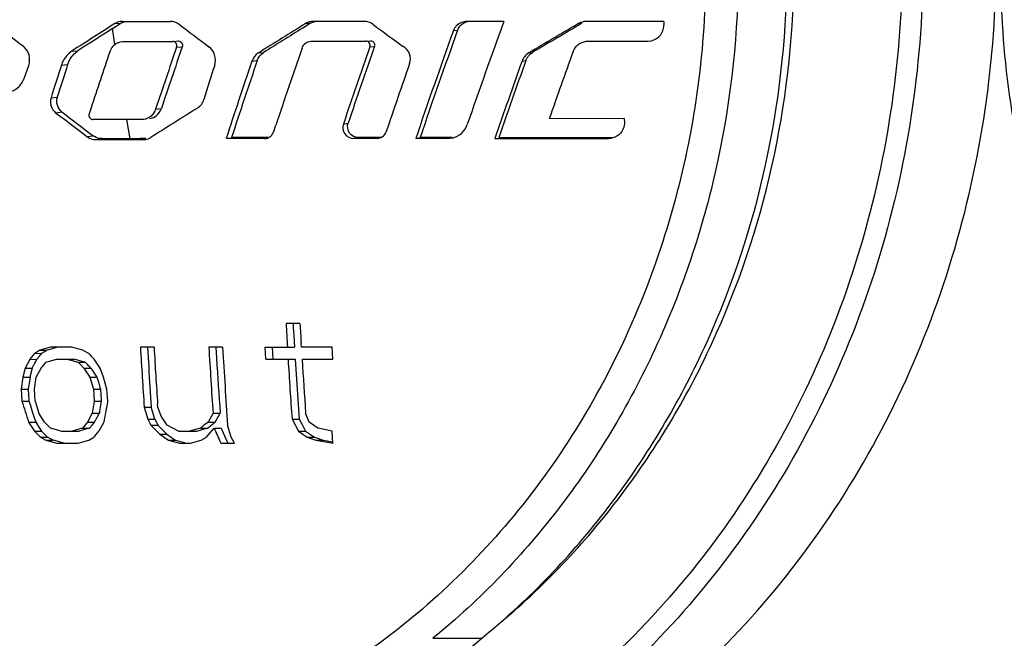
# Model space of a CAD drawing. Header units: millimetres. Extents: x 0 to 420, y 0 to 297.
# Tile 14 of 105: x 90.39 to 94.17, y 117.01 to 119.39. Entities that reach past the tile are written whole.
import ezdxf

# ---------------------------------------------------------------- set-up
doc = ezdxf.new("R2010")
doc.units = ezdxf.units.MM
doc.header["$LTSCALE"] = 23.1
doc.layers.get('0').update_dxf_attribs({"linetype": 'CONTINUOUS'})
doc.layers.add('DIM_PILOTEES', color=7, linetype='CONTINUOUS')
doc.styles.get("Standard").update_dxf_attribs({"font": 'txt', "width": 0.7})
doc.dimstyles.new('DIMSTYLE_1', dxfattribs={"dimtxt": 2.5, "dimasz": 3.5, "dimexe": 2, "dimexo": 0, "dimtad": 1, "dimlfac": 3.333333, "dimdsep": 46, "dimtxsty": 'Standard', "dimblk": '_FILLED', "dimblk1": '_FILLED', "dimblk2": '_FILLED', "dimcen": 0.09, "dimazin": 2, "dimtp": 0.5, "dimtm": 0.5, "dimtfac": 1, "dimtofl": 0, "dimtmove": 0, "dimatfit": 3, "dimldrblk": '_FILLED', "dimfxl": 0, "dimtolj": 1, "dimarcsym": 0})

# ---------------------------------------------------------------- blocks, each defined once
blk = doc.blocks.new('_FILLED')
at = {"color": 0, "linetype": 'ByBlock'}
blk.add_solid([(0, 0), (-1, 0.1429), (-1, -0.1429)], dxfattribs=at)
blk = doc.blocks.new('*D3')
at = {"layer": 'DIM_PILOTEES', "color": 2, "linetype": 'Continuous'}
for p, q in [((74.3574, 100.1284), (74.3574, 170.3745)), ((137.9574, 98.666), (137.9574, 170.3745)), ((74.3574, 168.3745), (106.1574, 168.3745)), ((137.9574, 168.3745), (106.1574, 168.3745))]:
    blk.add_line(p, q, dxfattribs=at)
at = {"layer": 'DIM_PILOTEES', "color": 2, "linetype": 'Continuous', "xscale": 3.5, "yscale": 3.5, "zscale": 3.5, "rotation": 180}
blk.add_blockref('_FILLED', (74.3574, 168.3745), dxfattribs=at)
at = {"layer": 'DIM_PILOTEES', "color": 2, "linetype": 'Continuous', "xscale": 3.5, "yscale": 3.5, "zscale": 3.5}
blk.add_blockref('_FILLED', (137.9574, 168.3745), dxfattribs=at)
at = {"layer": 'DIM_PILOTEES', "color": 2, "linetype": 'Continuous', "insert": (106.1574, 171.4995), "char_height": 2.5, "width": 8.035714, "attachment_point": 2, "line_spacing_factor": 0.9}
blk.add_mtext('{\\ftxt;\\W0.0001;\\H0.0001;\\~}{\\ftxt;\\W2.1428571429;\\H2.5; }{\\ftxt;\\W0.0001;\\H0.0001;\\~}', dxfattribs=at)

msp = doc.modelspace()

# ---------------------------------------------------------------- linework, layer by layer
at = {"color": 7, "linetype": 'Continuous'}
for p, q in [((90.7478, 119.3564), (90.7801, 119.377)), ((90.7543, 119.3128), (90.7478, 119.3563)), ((90.7572, 119.3758), (90.7801, 119.377)), ((90.786, 119.3843), (90.7835, 119.3842)), ((90.786, 119.3843), (90.9705, 119.3843)), ((91.494, 119.3676), (91.479, 119.3583)), ((91.49, 119.3758), (91.509, 119.3769)), ((91.499, 119.3707), (91.494, 119.3676)), ((91.509, 119.3769), (91.499, 119.3707)), ((91.52, 119.3843), (91.5167, 119.3842)), ((91.7133, 119.3843), (91.52, 119.3843)), ((92.1069, 119.3832), (92.1034, 119.3831)), ((92.2517, 119.3831), (92.1069, 119.3832)), ((92.5385, 119.3758), (92.5519, 119.377)), ((92.5697, 119.3843), (92.5646, 119.3841)), ((92.8664, 119.3843), (92.5697, 119.3843)), ((92.8664, 119.3843), (92.8666, 119.3699)), ((92.058, 119.3486), (92.074, 119.3499)), ((90.757, 119.2951), (90.7543, 119.3128)), ((90.7873, 119.3072), (90.7908, 119.3074)), ((90.7908, 119.3074), (90.8222, 119.3074)), ((90.8222, 119.3074), (90.9797, 119.3074)), ((90.9797, 119.3074), (91.0016, 119.3089)), ((90.9944, 119.285), (91.0161, 119.2868)), ((91.5101, 119.308), (91.5129, 119.3081)), ((91.5129, 119.3081), (91.5361, 119.3081)), ((91.5129, 119.3081), (91.5361, 119.3081)), ((91.5361, 119.3081), (91.656, 119.3081)), ((91.656, 119.3081), (91.7222, 119.3081)), ((91.7222, 119.3081), (91.74, 119.3097)), ((91.7374, 119.2859), (91.7551, 119.2875)), ((92.5686, 119.3077), (92.5755, 119.3081)), ((92.5755, 119.3081), (92.5818, 119.3081)), ((92.5755, 119.3081), (92.5818, 119.3081)), ((92.5818, 119.3081), (92.8045, 119.3081)), ((92.8045, 119.3081), (92.8121, 119.3089)), ((90.5924, 119.2702), (90.6154, 119.2714)), ((91.3087, 119.2629), (91.329, 119.2648)), ((92.3477, 119.2631), (92.3621, 119.2649)), ((90.4084, 119.1644), (90.4261, 119.2151)), ((90.5517, 119.2161), (90.5758, 119.2185)), ((91.2841, 119.2315), (91.3042, 119.2334)), ((92.3216, 119.2315), (92.3362, 119.2335)), ((90.512, 119.0905), (90.5362, 119.0932)), ((90.5294, 119.0335), (90.5536, 119.0365)), ((90.6659, 119.0521), (90.6584, 119.0293)), ((90.9138, 119.0468), (90.9359, 119.0497)), ((90.8609, 119.007), (90.6731, 119.007)), ((90.8023, 119.007), (90.8143, 118.9336)), ((90.8682, 119.0076), (90.8609, 119.007)), ((91.3678, 118.961), (91.376, 118.9857)), ((91.6353, 118.9899), (91.6535, 118.9932)), ((92.6659, 119.0104), (92.4263, 119.0105)), ((92.7147, 119.0105), (92.6659, 119.0104)), ((92.7147, 119.0105), (92.7151, 118.996)), ((90.65, 118.9416), (90.6735, 118.9451)), ((90.6834, 118.9301), (90.7066, 118.9337)), ((90.6834, 118.9301), (90.8665, 118.9301)), ((90.8143, 118.9336), (90.7066, 118.9337)), ((90.8497, 118.9336), (90.8143, 118.9336)), ((90.8563, 118.9337), (90.8497, 118.9336)), ((90.8759, 118.9337), (90.8563, 118.9337)), ((91.3318, 118.9343), (91.1847, 118.9343)), ((91.3276, 118.9378), (91.2054, 118.9378)), ((91.3475, 118.9378), (91.3276, 118.9378)), ((91.3475, 118.9378), (91.3276, 118.9378)), ((91.3318, 118.9343), (91.3382, 118.9349)), ((91.7484, 118.9343), (91.6739, 118.9343)), ((91.7511, 118.9378), (91.6919, 118.9378)), ((91.7633, 118.9343), (91.7484, 118.9343)), ((91.7809, 118.9378), (91.7511, 118.9378)), ((91.7636, 118.9344), (91.7708, 118.9352)), ((91.9132, 118.9344), (91.93, 118.9379)), ((92.0368, 118.9343), (91.9132, 118.9344)), ((92.0529, 118.9378), (91.93, 118.9379)), ((92.0368, 118.9343), (92.0535, 118.9363)), ((91.4685, 118.2241), (91.4148, 118.2241)), ((91.442, 118.2241), (91.4429, 118.2088)), ((91.4429, 118.2088), (91.4446, 118.1781)), ((91.4446, 118.1781), (91.4473, 118.1322)), ((91.4738, 118.1322), (91.4729, 118.1477)), ((90.4301, 118.0857), (90.4495, 118.109)), ((90.4695, 118.1207), (90.4494, 118.109)), ((90.4495, 118.109), (90.4767, 118.1092)), ((90.5099, 118.1322), (90.4695, 118.1207)), ((90.4695, 118.1207), (90.4965, 118.1207)), ((90.4736, 118.1054), (90.4767, 118.1092)), ((90.4767, 118.1092), (90.4965, 118.1207)), ((90.5032, 118.1226), (90.4965, 118.1207)), ((90.5369, 118.1322), (90.5032, 118.1226)), ((90.5923, 118.1322), (90.5099, 118.1322)), ((90.6343, 118.1207), (90.62, 118.1245)), ((90.6343, 118.1207), (90.6557, 118.1092)), ((90.6557, 118.1092), (90.6594, 118.1054)), ((90.9077, 118.1322), (90.8554, 118.1322)), ((90.8825, 118.1322), (90.8848, 118.0939)), ((91.1712, 118.1322), (91.1183, 118.1322)), ((91.1454, 118.1322), (91.1479, 118.09)), ((91.3345, 118.1322), (91.4473, 118.1322)), ((91.3372, 118.0862), (91.3345, 118.1322)), ((91.3616, 118.1322), (91.3644, 118.0862)), ((91.5924, 118.1322), (91.4738, 118.1322)), ((91.5951, 118.0862), (91.5924, 118.1322)), ((90.4302, 118.0856), (90.4122, 118.0518)), ((90.4302, 118.0856), (90.4576, 118.0862)), ((90.4518, 118.0748), (90.4547, 118.0805)), ((90.4547, 118.0805), (90.4576, 118.0862)), ((90.4576, 118.0862), (90.4671, 118.0977)), ((90.4671, 118.0977), (90.4736, 118.1054)), ((90.4737, 118.0518), (90.4928, 118.0748)), ((90.4928, 118.0748), (90.5332, 118.0862)), ((90.5332, 118.0862), (90.6014, 118.0862)), ((90.5744, 118.0862), (90.6164, 118.0748)), ((90.6362, 118.0767), (90.6014, 118.0862)), ((90.6164, 118.0748), (90.6434, 118.0748)), ((90.6164, 118.0748), (90.6241, 118.0671)), ((90.6434, 118.0748), (90.6362, 118.0767)), ((90.6473, 118.0709), (90.6434, 118.0748)), ((90.6533, 118.0647), (90.6473, 118.0709)), ((90.6594, 118.1054), (90.6667, 118.0977)), ((90.6667, 118.0977), (90.6778, 118.0862)), ((90.7006, 118.0518), (90.6778, 118.0862)), ((91.3372, 118.0862), (91.4501, 118.0862)), ((91.4501, 118.0862), (91.4525, 118.0479)), ((91.4765, 118.0862), (91.5951, 118.0862)), ((90.4122, 118.0518), (90.4041, 118.0173)), ((90.4122, 118.0518), (90.4392, 118.0518)), ((90.4392, 118.0518), (90.4324, 118.0226)), ((90.4553, 118.0173), (90.4737, 118.0518)), ((90.6241, 118.0671), (90.6385, 118.0518)), ((90.6385, 118.0518), (90.6655, 118.0518)), ((90.6385, 118.0518), (90.6613, 118.0173)), ((90.6655, 118.0518), (90.6808, 118.0288)), ((90.7132, 118.0173), (90.7006, 118.0518)), ((90.4041, 118.0173), (90.3969, 117.9713)), ((90.4041, 118.0173), (90.4312, 118.0173)), ((90.4312, 118.0173), (90.4251, 117.979)), ((90.4324, 118.0226), (90.4312, 118.0173)), ((90.4324, 118.0226), (90.4312, 118.0173)), ((90.448, 117.9713), (90.4553, 118.0173)), ((90.6613, 118.0173), (90.6884, 118.0173)), ((90.6613, 118.0173), (90.6747, 117.9713)), ((90.6808, 118.0288), (90.6884, 118.0173)), ((90.6884, 118.0173), (90.6951, 117.9943)), ((90.6951, 117.9943), (90.6995, 117.979)), ((90.7265, 117.9713), (90.7132, 118.0173)), ((90.3969, 117.9713), (90.4239, 117.9713)), ((90.3969, 117.9713), (90.3999, 117.9254)), ((90.4251, 117.979), (90.4239, 117.9713)), ((90.4245, 117.975), (90.4239, 117.9713)), ((90.4239, 117.9713), (90.4254, 117.9484)), ((90.4511, 117.9254), (90.448, 117.9713)), ((90.6747, 117.9713), (90.7017, 117.9713)), ((90.6747, 117.9713), (90.6777, 117.9254)), ((90.6995, 117.979), (90.7017, 117.9713)), ((90.7017, 117.9713), (90.7033, 117.9484)), ((90.7296, 117.9254), (90.7265, 117.9713)), ((90.3999, 117.9254), (90.427, 117.9254)), ((90.4254, 117.9484), (90.4265, 117.933)), ((90.4265, 117.933), (90.427, 117.9254)), ((90.427, 117.9254), (90.4313, 117.912)), ((90.4511, 117.9254), (90.4645, 117.8794)), ((90.6777, 117.9254), (90.6705, 117.8794)), ((90.6777, 117.9254), (90.7048, 117.9254)), ((90.7048, 117.9254), (90.7024, 117.9101)), ((90.7033, 117.9484), (90.7043, 117.933)), ((90.7043, 117.933), (90.7048, 117.9254)), ((90.8946, 117.9407), (90.8971, 117.9024)), ((90.4313, 117.912), (90.4399, 117.8852)), ((90.4399, 117.8852), (90.4486, 117.8584)), ((90.6988, 117.8871), (90.6976, 117.8794)), ((90.7024, 117.9101), (90.6988, 117.8871)), ((90.87, 117.9024), (90.8971, 117.9024)), ((90.87, 117.9024), (90.8836, 117.8564)), ((90.8994, 117.8947), (90.8971, 117.9024)), ((90.9096, 117.8603), (90.8994, 117.8947)), ((90.9223, 117.9024), (90.9216, 117.9138)), ((90.9352, 117.8679), (90.9223, 117.9024)), ((91.4626, 117.8947), (91.4653, 117.8565)), ((90.4259, 117.845), (90.453, 117.845)), ((90.4259, 117.845), (90.4488, 117.8105)), ((90.4486, 117.8584), (90.453, 117.845)), ((90.453, 117.845), (90.4683, 117.822)), ((90.4874, 117.845), (90.4645, 117.8794)), ((90.5095, 117.822), (90.4874, 117.845)), ((90.6522, 117.845), (90.6331, 117.822)), ((90.6705, 117.8794), (90.6522, 117.845)), ((90.6522, 117.845), (90.6793, 117.845)), ((90.6705, 117.8794), (90.6976, 117.8794)), ((90.6762, 117.8411), (90.6793, 117.845)), ((90.6918, 117.868), (90.6947, 117.8737)), ((90.6947, 117.8737), (90.6976, 117.8794)), ((90.7143, 117.845), (90.6961, 117.8105)), ((90.8836, 117.8564), (90.9108, 117.8564)), ((90.8836, 117.8564), (90.8957, 117.8335)), ((90.9108, 117.8564), (90.9096, 117.8603)), ((90.9108, 117.8564), (90.9096, 117.8603)), ((90.9108, 117.8564), (90.9168, 117.845)), ((90.9168, 117.845), (90.9209, 117.8373)), ((90.9586, 117.8335), (90.9352, 117.8679)), ((91.1345, 117.8794), (91.1158, 117.845)), ((91.1158, 117.845), (91.143, 117.845)), ((91.1345, 117.8794), (91.1617, 117.8794)), ((91.143, 117.845), (91.1617, 117.8794)), ((91.438, 117.8565), (91.4653, 117.8565)), ((91.438, 117.8565), (91.4627, 117.8105)), ((91.4653, 117.8565), (91.4776, 117.8335)), ((91.5032, 117.845), (91.4901, 117.8794)), ((91.5372, 117.822), (91.5032, 117.845)), ((90.4488, 117.8105), (90.4759, 117.8105)), ((90.471, 117.7875), (90.4488, 117.8105)), ((90.4683, 117.822), (90.4759, 117.8105)), ((90.4759, 117.8105), (90.487, 117.799)), ((90.5515, 117.8105), (90.5095, 117.822)), ((90.5515, 117.8105), (90.6198, 117.8105)), ((90.6331, 117.822), (90.5927, 117.8105)), ((90.6535, 117.8201), (90.6198, 117.8105)), ((90.6331, 117.822), (90.6603, 117.822)), ((90.6603, 117.822), (90.6535, 117.8201)), ((90.6603, 117.822), (90.6698, 117.8335)), ((90.6698, 117.8335), (90.6762, 117.8411)), ((90.6801, 117.7914), (90.6961, 117.8105)), ((90.8957, 117.8335), (90.9229, 117.8335)), ((90.8957, 117.8335), (90.9296, 117.799)), ((90.9209, 117.8373), (90.9229, 117.8335)), ((90.9229, 117.8335), (90.9455, 117.8105)), ((90.9455, 117.8105), (90.9568, 117.799)), ((91.0023, 117.8105), (90.9586, 117.8335)), ((91.0023, 117.8105), (91.0716, 117.8105)), ((91.0857, 117.822), (91.0444, 117.8105)), ((91.0716, 117.8105), (91.0855, 117.8143)), ((91.0855, 117.8143), (91.1059, 117.8201)), ((91.0907, 117.8258), (91.0857, 117.822)), ((91.0857, 117.822), (91.1129, 117.822)), ((91.1129, 117.822), (91.1179, 117.8258)), ((91.1141, 117.7933), (91.1385, 117.822)), ((91.1179, 117.8258), (91.138, 117.8411)), ((91.1385, 117.822), (91.1658, 117.822)), ((91.1658, 117.822), (91.17, 117.8124)), ((91.17, 117.8124), (91.1827, 117.7837)), ((91.1918, 117.8298), (91.1907, 117.8335)), ((91.1918, 117.8298), (91.1907, 117.8335)), ((91.2046, 117.7875), (91.1918, 117.8298)), ((91.4627, 117.8105), (91.49, 117.8105)), ((91.4627, 117.8105), (91.4966, 117.7875)), ((91.4776, 117.8335), (91.49, 117.8105)), ((91.49, 117.8105), (91.5127, 117.7952)), ((91.5918, 117.8105), (91.5372, 117.822)), ((91.5953, 117.7645), (91.592, 117.8105)), ((90.471, 117.7875), (90.4981, 117.7875)), ((90.471, 117.7875), (90.4923, 117.776)), ((90.487, 117.799), (90.4944, 117.7913)), ((90.4923, 117.776), (90.5194, 117.776)), ((90.4923, 117.776), (90.5343, 117.7645)), ((90.4944, 117.7913), (90.4981, 117.7875)), ((90.5121, 117.7799), (90.4981, 117.7875)), ((90.5194, 117.776), (90.5121, 117.7799)), ((90.5266, 117.7741), (90.5194, 117.776)), ((90.5614, 117.7645), (90.5266, 117.7741)), ((90.6167, 117.7645), (90.6572, 117.776)), ((90.6572, 117.776), (90.677, 117.7875)), ((90.677, 117.7875), (90.6801, 117.7914)), ((90.9296, 117.799), (90.9568, 117.799)), ((90.9296, 117.799), (90.9627, 117.776)), ((90.9568, 117.799), (90.9789, 117.7837)), ((90.9627, 117.776), (90.99, 117.776)), ((90.9627, 117.776), (91.0056, 117.7645)), ((90.9789, 117.7837), (90.99, 117.776)), ((90.99, 117.776), (91.0042, 117.7722)), ((91.0042, 117.7722), (91.0257, 117.7665)), ((91.0477, 117.7645), (91.089, 117.776)), ((91.089, 117.776), (91.1093, 117.7875)), ((91.1093, 117.7875), (91.1141, 117.7933)), ((91.1827, 117.7837), (91.1912, 117.7645)), ((91.2169, 117.7645), (91.2046, 117.7875)), ((91.4966, 117.7875), (91.524, 117.7875)), ((91.4966, 117.7875), (91.5298, 117.776)), ((91.5127, 117.7952), (91.524, 117.7875)), ((91.524, 117.7875), (91.5571, 117.776)), ((91.5298, 117.776), (91.5571, 117.776)), ((91.5298, 117.776), (91.5955, 117.7645)), ((91.5571, 117.776), (91.595, 117.7694)), ((90.5343, 117.7645), (90.6167, 117.7645)), ((91.0056, 117.7645), (91.0477, 117.7645)), ((91.1639, 117.7645), (91.2169, 117.7645)), ((91.9795, 117.0144), (92.1667, 117.0144))]:
    msp.add_line(p, q, dxfattribs=at)
for centre, radius, start, end in [((112.6708, 147.9382), 36.2842, 231.9603, 232.14752), ((118.6659, 75.6685), 51.8578, 122.55963, 122.77592), ((118.3996, 76.1214), 51.3213, 122.60173, 122.77737), ((90.786, 119.3306), 0.0536, 117.1348, 122.4292), ((117.8426, 154.9121), 44.5347, 232.9407, 233.12498), ((127.2773, 61.664), 67.9071, 121.803184, 121.983408), ((127.0565, 62.0513), 67.4526, 121.832982, 121.983141), ((91.5201, 119.3271), 0.0572, 111.1313, 121.6903), ((125.0493, 165.0787), 56.5508, 233.92284, 234.06937), ((92.1071, 119.331), 0.0522, 94.0571, 113.9464), ((116.4303, 110.5708), 25.7345, 159.97485, 160.90934), ((148.6226, 24.1846), 110.4844, 120.505448, 120.620361), ((148.3336, 24.6989), 109.8887, 120.505432, 120.620366), ((92.57, 119.3212), 0.0631, 94.9087, 110.1729), ((116.2603, 110.6569), 25.7157, 160.24552, 161.22307), ((116.1468, 110.7048), 25.5781, 160.24557, 161.22313), ((121.9923, 108.6633), 32.7672, 161.08554, 161.52525), ((121.8425, 108.7237), 32.5859, 161.08535, 161.52536), ((115.7874, 110.865), 25.7267, 160.90436, 161.59987), ((116.0169, 110.7438), 25.7384, 160.61706, 161.3139), ((115.9042, 110.7895), 25.6007, 160.61316, 161.31001), ((119.7851, 109.4493), 30.6617, 161.32402, 161.74862), ((116.609, 110.5436), 25.6221, 160.09234, 160.70387), ((118.4917, 110.3168), 29.3231, 162.33246, 162.58986), ((118.2982, 110.3879), 29.0949, 162.33133, 162.59015), ((123.5993, 108.9683), 34.0378, 162.47833, 162.71081), ((115.462, 110.9939), 25.5242, 161.16709, 161.86657), ((115.6468, 110.9221), 25.7408, 161.16701, 161.52589), ((116.1234, 110.752), 25.6713, 160.73526, 161.35064), ((116.4396, 110.6112), 25.6122, 160.33195, 161.0366), ((116.3256, 110.6591), 25.4757, 160.33189, 161.03656), ((115.4947, 110.9729), 25.5804, 161.52585, 161.86655), ((112.448, 147.6673), 36.0599, 232.56679, 232.80757), ((112.353, 147.5147), 35.8639, 232.56678, 232.8076), ((126.8346, 62.0077), 67.3256, 122.083395, 122.263344), ((90.8666, 118.982), 0.0519, 269.9465, 279.1381), ((92.4359, 299.4588), 180.5247, 269.930659, 270.069305), ((92.4499, 297.639), 178.7013, 269.930326, 270.069666), ((115.8453, 119.5761), 24.4678, 183.16761, 183.3832), ((115.8881, 119.5765), 24.457, 183.16977, 183.34909), ((87.9133, 108.388), 10.1057, 74.46386, 74.62696), ((115.3055, 119.5694), 24.4923, 183.3641, 183.90274), ((115.3518, 119.5697), 24.4863, 183.36546, 183.87755), ((115.5023, 119.5687), 24.4263, 183.37158, 183.9657), ((115.5238, 119.5676), 24.3949, 183.3732, 184.07629), ((115.1941, 119.5691), 24.354, 183.47286, 183.834), ((115.3748, 119.5674), 24.2718, 183.48966, 183.98782), ((115.6935, 119.5668), 24.3158, 183.49094, 184.03356), ((115.7391, 119.5674), 24.3077, 183.49337, 183.98188), ((115.5817, 119.5665), 24.177, 183.6013, 183.96514), ((115.2452, 125.907), 26.0959, 197.80965, 197.99522), ((114.1548, 113.4514), 23.8486, 169.18718, 169.38383), ((97.4738, 109.4973), 10.4932, 127.29466, 127.46666), ((92.795, 115.684), 2.7201, 127.3964, 127.529), ((90.7503, 119.1342), 1.3614, 285.1408, 285.4467), ((115.8539, 128.6989), 27.0029, 203.75368, 203.88692), ((90.328, 119.2677), 2.9082, 309.214, 311.1203)]:
    msp.add_arc(centre, radius, start, end, dxfattribs=at)
for points, knots in [([(91.4548, 123.0145), (91.7832, 122.9161), (92.4194, 122.5923), (93.1672, 121.8111), (93.6545, 120.812), (93.8356, 119.6963), (93.6948, 118.5735), (93.2442, 117.5538), (92.526, 116.7402), (91.9022, 116.3877), (91.5773, 116.2743)], [0, 0, 0, 0, 0.119032, 0.242118, 0.369345, 0.499198, 0.629217, 0.756885, 0.880526, 1, 1, 1, 1]), ([(95.2093, 117.1261), (94.9796, 117.336), (94.5795, 117.8385), (94.2199, 118.7367), (94.118, 119.7118), (94.2829, 120.6764), (94.701, 121.5447), (95.3387, 122.2371), (96.1402, 122.6855), (96.7389, 122.7895), (97.0331, 122.7895)], [0, 0, 0, 0, 0.124469, 0.252366, 0.382161, 0.511688, 0.63887, 0.76242, 0.882339, 1, 1, 1, 1]), ([(92.8032, 120.8183), (92.9096, 120.5406), (93.0483, 119.952), (93.0242, 119.05), (92.7718, 118.1909), (92.3099, 117.4451), (91.6737, 116.8743), (90.9133, 116.5294), (90.0941, 116.4433), (89.5592, 116.5641), (89.309, 116.6636)], [0, 0, 0, 0, 0.130828, 0.262503, 0.392895, 0.520228, 0.643644, 0.763545, 0.881554, 1, 1, 1, 1]), ([(93.8627, 119.6245), (93.8627, 119.2416), (93.7526, 118.4783), (93.2697, 117.4472), (92.5156, 116.6347), (91.8682, 116.2936), (91.5331, 116.1882)], [0, 0, 0, 0, 0.259966, 0.514893, 0.761572, 1, 1, 1, 1]), ([(91.7694, 116.1745), (91.9388, 116.2249), (92.2717, 116.3577), (92.8888, 116.7404), (93.5384, 117.4262), (94.0308, 118.4657), (94.1435, 119.2374), (94.1435, 119.6245)], [0, 0, 0, 0, 0.118639, 0.239016, 0.485381, 0.740119, 1, 1, 1, 1]), ([(93.1526, 119.5945), (93.1526, 119.3452), (93.1004, 118.8475), (92.8689, 118.141), (92.4967, 117.5125), (92.1623, 117.1636), (91.9795, 117.0144)], [0, 0, 0, 0, 0.25601, 0.509303, 0.757702, 1, 1, 1, 1]), ([(92.2406, 117.0769), (92.4129, 117.2272), (92.7267, 117.5736), (93.075, 118.188), (93.2911, 118.8731), (93.3398, 119.3537), (93.3398, 119.5945)], [0, 0, 0, 0, 0.242719, 0.491235, 0.744348, 1, 1, 1, 1]), ([(92.2408, 117.0765), (92.4167, 117.2241), (92.7377, 117.5671), (93.0946, 118.181), (93.3164, 118.8687), (93.3664, 119.3522), (93.3664, 119.5945)], [0, 0, 0, 0, 0.242461, 0.490921, 0.744136, 1, 1, 1, 1]), ([(92.074, 119.3499), (92.0769, 119.3581), (92.0872, 119.3733), (92.1036, 119.3814), (92.112, 119.3832)], [0, 0, 0, 0, 0.503794, 1, 1, 1, 1]), ([(92.8122, 119.3086), (92.8266, 119.3105), (92.8484, 119.3215), (92.8639, 119.3474), (92.8661, 119.3624), (92.8666, 119.3699)], [0, 0, 0, 0, 0.493345, 0.745826, 1, 1, 1, 1]), ([(90.4261, 119.2151), (90.4306, 119.2278), (90.4316, 119.2563), (90.416, 119.2804), (90.4057, 119.2884)], [0, 0, 0, 0, 0.508182, 1, 1, 1, 1]), ([(90.7379, 119.2677), (90.7415, 119.2783), (90.7545, 119.2978), (90.7765, 119.3066), (90.7873, 119.3073)], [0, 0, 0, 0, 0.509587, 1, 1, 1, 1]), ([(90.9944, 119.285), (90.9961, 119.2898), (90.995, 119.3015), (90.9846, 119.3074), (90.9797, 119.3074)], [0, 0, 0, 0, 0.512645, 1, 1, 1, 1]), ([(91.0016, 119.309), (91.0064, 119.3089), (91.0166, 119.3031), (91.0178, 119.2916), (91.0161, 119.2868)], [0, 0, 0, 0, 0.487499, 1, 1, 1, 1]), ([(91.1407, 119.2159), (91.1446, 119.2283), (91.1445, 119.256), (91.1289, 119.279), (91.1186, 119.2867)], [0, 0, 0, 0, 0.504096, 1, 1, 1, 1]), ([(91.4764, 119.2814), (91.4788, 119.2886), (91.4878, 119.3017), (91.5027, 119.3074), (91.5101, 119.308)], [0, 0, 0, 0, 0.506174, 1, 1, 1, 1]), ([(91.7374, 119.2859), (91.7391, 119.2907), (91.7377, 119.3025), (91.7271, 119.3082), (91.7221, 119.3081)], [0, 0, 0, 0, 0.507595, 1, 1, 1, 1]), ([(91.74, 119.3097), (91.7438, 119.3097), (91.7516, 119.3066), (91.7554, 119.299), (91.7558, 119.2952)], [0, 0, 0, 0, 0.493603, 1, 1, 1, 1]), ([(91.8896, 119.2218), (91.8938, 119.2337), (91.8936, 119.2613), (91.8754, 119.2816), (91.8646, 119.2879)], [0, 0, 0, 0, 0.503419, 1, 1, 1, 1]), ([(92.5181, 119.2681), (92.5219, 119.2786), (92.5357, 119.2978), (92.5576, 119.3065), (92.5686, 119.3077)], [0, 0, 0, 0, 0.50242, 1, 1, 1, 1]), ([(90.5925, 119.2701), (90.5782, 119.261), (90.5622, 119.2428), (90.5535, 119.2217), (90.5517, 119.2161)], [0, 0, 0, 0, 0.742913, 1, 1, 1, 1]), ([(90.5759, 119.2185), (90.5776, 119.224), (90.5861, 119.2445), (90.6016, 119.2623), (90.6155, 119.2713)], [0, 0, 0, 0, 0.256897, 1, 1, 1, 1]), ([(90.3453, 119.1128), (90.3591, 119.114), (90.3871, 119.1257), (90.4035, 119.1508), (90.4082, 119.1645)], [0, 0, 0, 0, 0.488198, 1, 1, 1, 1]), ([(90.5536, 119.0365), (90.5455, 119.0427), (90.5331, 119.0611), (90.5331, 119.0832), (90.5362, 119.0931)], [0, 0, 0, 0, 0.495338, 1, 1, 1, 1]), ([(90.512, 119.0905), (90.5088, 119.0805), (90.5088, 119.0583), (90.5212, 119.0397), (90.5294, 119.0335)], [0, 0, 0, 0, 0.504698, 1, 1, 1, 1]), ([(90.6584, 119.0293), (90.6568, 119.0245), (90.6581, 119.0129), (90.6683, 119.007), (90.6732, 119.007)], [0, 0, 0, 0, 0.513723, 1, 1, 1, 1]), ([(90.9138, 119.0468), (90.9105, 119.0368), (90.8985, 119.0182), (90.8784, 119.0089), (90.8682, 119.0075)], [0, 0, 0, 0, 0.508816, 1, 1, 1, 1]), ([(90.8905, 119.0106), (90.9006, 119.0121), (90.9207, 119.0213), (90.9326, 119.0397), (90.9359, 119.0498)], [0, 0, 0, 0, 0.491068, 1, 1, 1, 1]), ([(91.6353, 118.99), (91.6312, 118.9778), (91.6351, 118.9482), (91.6616, 118.9342), (91.674, 118.9343)], [0, 0, 0, 0, 0.507228, 1, 1, 1, 1]), ([(91.6919, 118.9378), (91.6795, 118.9378), (91.6533, 118.9519), (91.6494, 118.9811), (91.6535, 118.9932)], [0, 0, 0, 0, 0.493215, 1, 1, 1, 1]), ([(92.0536, 118.9361), (92.0665, 118.9389), (92.0914, 118.9515), (92.1068, 118.9749), (92.1112, 118.9876)], [0, 0, 0, 0, 0.496188, 1, 1, 1, 1]), ([(92.7144, 118.9859), (92.7128, 118.9745), (92.7027, 118.9521), (92.6816, 118.9396), (92.6706, 118.9365)], [0, 0, 0, 0, 0.502869, 1, 1, 1, 1]), ([(91.3382, 118.9349), (91.3448, 118.9361), (91.3579, 118.9423), (91.3656, 118.9544), (91.3678, 118.961)], [0, 0, 0, 0, 0.493614, 1, 1, 1, 1]), ([(91.7708, 118.9351), (91.7774, 118.9364), (91.7901, 118.9427), (91.7979, 118.9546), (91.8, 118.961)], [0, 0, 0, 0, 0.495222, 1, 1, 1, 1]), ([(90.4392, 118.0518), (90.4412, 118.0555), (90.4448, 118.0636), (90.4496, 118.0709), (90.4518, 118.0748)], [0, 0, 0, 0, 0.489084, 1, 1, 1, 1]), ([(90.6793, 117.845), (90.6813, 117.8487), (90.6848, 117.8568), (90.6897, 117.864), (90.6918, 117.868)], [0, 0, 0, 0, 0.488553, 1, 1, 1, 1]), ([(91.2854, 115.0764), (91.2854, 115.2637), (91.3246, 115.6375), (91.4986, 116.1682), (91.7781, 116.6404), (92.0293, 116.9024), (92.1667, 117.0144)], [0, 0, 0, 0, 0.256015, 0.509302, 0.757698, 1, 1, 1, 1])]:
    msp.add_open_spline(points, degree=3, knots=knots, dxfattribs=at)
for points in [[(90.7835, 119.3842), (90.776, 119.3839), (90.7683, 119.3818), (90.7616, 119.3783)], [(90.7802, 119.377), (90.7856, 119.3805), (90.7919, 119.383), (90.7982, 119.3843)], [(91.0042, 119.3728), (90.9947, 119.38), (90.9824, 119.3843), (90.9705, 119.3843)], [(91.5167, 119.3842), (91.5108, 119.3839), (91.5049, 119.3826), (91.4995, 119.3804)], [(91.509, 119.3769), (91.5148, 119.3805), (91.5213, 119.383), (91.5279, 119.3843)], [(91.7223, 119.3836), (91.7193, 119.3841), (91.7162, 119.3845), (91.7133, 119.3839)], [(91.748, 119.3729), (91.7405, 119.3784), (91.7315, 119.3821), (91.7223, 119.3836)], [(92.0859, 119.3787), (92.0734, 119.3732), (92.0626, 119.3615), (92.058, 119.3486)], [(92.5483, 119.3804), (92.5449, 119.3792), (92.5416, 119.3776), (92.5384, 119.3758)], [(91.7551, 119.2875), (91.7559, 119.2898), (91.7565, 119.2927), (91.7552, 119.2948)], [(91.3086, 119.2628), (91.2974, 119.2558), (91.2884, 119.244), (91.2841, 119.2315)], [(91.3042, 119.2334), (91.3085, 119.246), (91.3176, 119.2578), (91.3289, 119.2648)], [(92.3477, 119.2631), (92.3359, 119.2562), (92.3262, 119.2444), (92.3216, 119.2315)], [(92.3362, 119.2335), (92.3408, 119.2463), (92.3504, 119.258), (92.3621, 119.2649)], [(91.0743, 119.0511), (91.0861, 119.0584), (91.0953, 119.0709), (91.0994, 119.0841)], [(92.7151, 118.996), (92.7152, 118.9926), (92.7149, 118.9893), (92.7144, 118.9859)], [(90.6499, 118.9416), (90.6593, 118.9345), (90.6716, 118.9301), (90.6834, 118.9301)], [(90.6978, 118.9345), (90.6891, 118.936), (90.6805, 118.9397), (90.6735, 118.9451)], [(90.7066, 118.9337), (90.7037, 118.9337), (90.7006, 118.9337), (90.6979, 118.9348)], [(90.8748, 118.9308), (90.8821, 118.9319), (90.8892, 118.9346), (90.8954, 118.9385)], [(92.6706, 118.9365), (92.6653, 118.9351), (92.6598, 118.9343), (92.6543, 118.9343)], [(90.6655, 118.0518), (90.6614, 118.0561), (90.6571, 118.0602), (90.6533, 118.0647)]]:
    msp.add_open_spline(points, degree=3, dxfattribs=at)

# ---------------------------------------------------------------- dimensions: what is measured, and where the dimension line sits
at = {"layer": 'DIM_PILOTEES', "color": 2, "linetype": 'Continuous'}
dim = msp.add_linear_dim(base=(137.9574, 168.3745), p1=(74.3574, 100.1284), p2=(137.9574, 98.666), text='{\\ftxt;\\W0.0001;\\H0.0001;\\~}{\\ftxt;\\W2.1428571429;\\H2.5; }{\\ftxt;\\W0.0001;\\H0.0001;\\~}', dimstyle='DIMSTYLE_1', dxfattribs=at)
dim.commit()
dim.dimension.update_dxf_attribs({"geometry": '*D3', "text_midpoint": (105.8002, 168.3745), "dimtype": 160})

doc.saveas('drawing.dxf')
